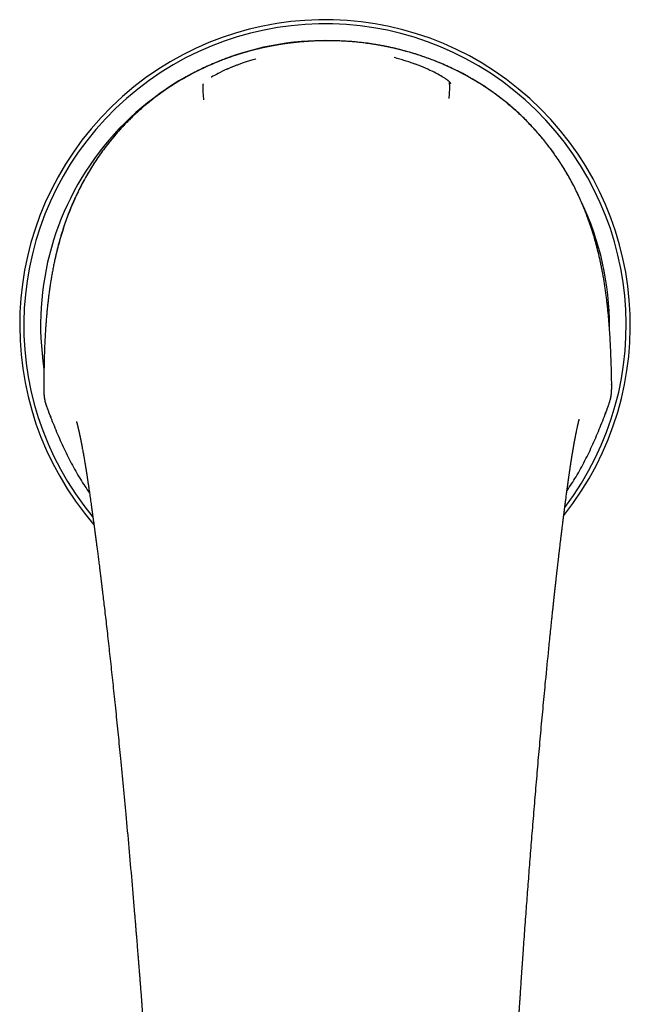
# Model space of a CAD drawing. Header units: millimetres. Extents: x 8 to 755, y 12 to 755.
# Tile 2 of 31: x 312 to 366, y 300 to 387. Entities that reach past the tile are written whole.
import ezdxf

# ---------------------------------------------------------------- set-up
doc = ezdxf.new("R2010")
doc.units = ezdxf.units.MM

msp = doc.modelspace()

# ---------------------------------------------------------------- linework, layer by layer
at = {"color": 7, "linetype": 'Continuous', "lineweight": 30}
for p, q in [((315.4, 365.655), (315.4, 365.655)), ((363.342, 365.893), (363.338, 365.893)), ((314.66, 360.451), (314.66, 360.445)), ((364.408, 354.814), (364.397, 355.27)), ((314.444, 354.571), (314.443, 354.479)), ((314.45, 355.021), (314.444, 354.565)), ((314.445, 354.571), (314.444, 354.565)), ((364.408, 354.814), (364.407, 354.82)), ((364.41, 354.728), (364.408, 354.82)), ((363.822, 352.1), (363.976, 352.506)), ((363.98, 352.505), (364.05, 352.694)), ((314.823, 352.449), (314.896, 352.26)), ((314.823, 352.449), (314.823, 352.449)), ((314.899, 352.262), (315.055, 351.862))]:
    msp.add_line(p, q, dxfattribs=at)
at = {"color": 7, "linetype": 'Continuous', "lineweight": 30, "flags": 128}
msp.add_lwpolyline([(340.338, 384.969), (339.813, 384.988), (339.285, 384.996)], dxfattribs=at)
at = {"color": 7, "linetype": 'Continuous', "lineweight": 30}
for radius, start, end in [(26.861, 321.45165, 220.80993), (26.5, 322.76593, 219.58979), (25.022, 90.0651, 188.84091), (25.022, 359.59316, 25.57371)]:
    msp.add_arc((339.186, 359.973), radius, start, end, dxfattribs=at)
for points, knots in [([(339.275, 384.987), (338.809, 384.978), (337.879, 384.96), (336.491, 384.84), (335.117, 384.651), (333.757, 384.387), (332.41, 384.05), (331.082, 383.639), (329.778, 383.156), (328.503, 382.602), (327.264, 381.977), (326.061, 381.28), (324.899, 380.511), (323.783, 379.672), (322.721, 378.769), (321.72, 377.806), (320.783, 376.786), (319.91, 375.711), (319.1, 374.582), (318.356, 373.404), (317.682, 372.183), (317.083, 370.929), (316.557, 369.647), (316.102, 368.339), (315.71, 367.008), (315.504, 366.106), (315.4, 365.655)], [0, 0, 0, 0, 0.041967, 0.083678, 0.125236, 0.166746, 0.208316, 0.250052, 0.291795, 0.333435, 0.375037, 0.416672, 0.45842, 0.500366, 0.542218, 0.583809, 0.625276, 0.666752, 0.708367, 0.750245, 0.792106, 0.833732, 0.875243, 0.916738, 0.958301, 1, 1, 1, 1]), ([(339.042, 384.98), (338.974, 384.979), (338.762, 384.977), (338.413, 384.966), (337.998, 384.948), (337.594, 384.923), (337.203, 384.894), (336.83, 384.86), (336.475, 384.823), (336.138, 384.783), (335.811, 384.74), (335.494, 384.694), (335.176, 384.644), (334.857, 384.59), (334.539, 384.532), (334.234, 384.472), (333.94, 384.411), (333.659, 384.349), (333.39, 384.287), (333.133, 384.224), (332.888, 384.162), (332.655, 384.1), (332.434, 384.04), (332.225, 383.98), (332.026, 383.922), (331.834, 383.864), (331.646, 383.806), (331.457, 383.746), (331.199, 383.661), (330.871, 383.55), (330.475, 383.408), (330.047, 383.246), (329.588, 383.063), (329.099, 382.855), (328.61, 382.635), (328.125, 382.404), (327.642, 382.16), (327.165, 381.906), (326.707, 381.648), (326.268, 381.388), (325.846, 381.126), (325.429, 380.855), (325.018, 380.575), (324.612, 380.285), (324.2, 379.978), (323.782, 379.651), (323.361, 379.306), (322.949, 378.951), (322.546, 378.588), (322.154, 378.215), (321.771, 377.835), (321.409, 377.458), (321.071, 377.088), (320.756, 376.729), (320.454, 376.371), (320.165, 376.013), (319.889, 375.657), (319.65, 375.336), (319.444, 375.05), (319.269, 374.8), (319.121, 374.583), (318.995, 374.394), (318.887, 374.229), (318.774, 374.053), (318.654, 373.863), (318.528, 373.658), (318.396, 373.44), (318.26, 373.208), (318.12, 372.963), (317.977, 372.705), (317.831, 372.433), (317.682, 372.148), (317.532, 371.85), (317.38, 371.538), (317.227, 371.212), (317.074, 370.872), (316.933, 370.544), (316.802, 370.23), (316.683, 369.932), (316.565, 369.625), (316.447, 369.309), (316.332, 368.983), (316.217, 368.648), (316.105, 368.304), (315.995, 367.95), (315.888, 367.586), (315.783, 367.215), (315.682, 366.837), (315.586, 366.451), (315.507, 366.121), (315.462, 365.919), (315.447, 365.849)], [0, 0, 0, 0, 0.006275, 0.019259, 0.031888, 0.044167, 0.0561, 0.06769, 0.078308, 0.088627, 0.098649, 0.108377, 0.117812, 0.127998, 0.137824, 0.14729, 0.156398, 0.165148, 0.173542, 0.18158, 0.189261, 0.196587, 0.203557, 0.210171, 0.216428, 0.22242, 0.228416, 0.234436, 0.240479, 0.253203, 0.265995, 0.278856, 0.294898, 0.31105, 0.327317, 0.343701, 0.360126, 0.376553, 0.392986, 0.408058, 0.423142, 0.438243, 0.453364, 0.468509, 0.483683, 0.500275, 0.516841, 0.533356, 0.549829, 0.566268, 0.58268, 0.599064, 0.613865, 0.62838, 0.642616, 0.656577, 0.670268, 0.683693, 0.6931, 0.702374, 0.711516, 0.717091, 0.723067, 0.729444, 0.736225, 0.743562, 0.751324, 0.7595, 0.768076, 0.777051, 0.786424, 0.796195, 0.806341, 0.816884, 0.827823, 0.83916, 0.850896, 0.860398, 0.870149, 0.880148, 0.890398, 0.900899, 0.911653, 0.922662, 0.933928, 0.945451, 0.957235, 0.969063, 0.981147, 0.993487, 1, 1, 1, 1]), ([(363.342, 365.893), (363.249, 366.28), (363.066, 367.053), (362.73, 368.195), (362.349, 369.321), (361.917, 370.429), (361.432, 371.516), (360.894, 372.581), (360.3, 373.62), (359.654, 374.627), (358.96, 375.599), (358.219, 376.531), (357.432, 377.422), (356.599, 378.271), (355.721, 379.078), (354.748, 379.88), (353.678, 380.666), (352.512, 381.42), (351.306, 382.103), (350.063, 382.714), (348.784, 383.254), (347.473, 383.723), (346.139, 384.121), (344.788, 384.445), (343.426, 384.694), (342.052, 384.868), (340.667, 384.974), (339.74, 384.983), (339.275, 384.987)], [0, 0, 0, 0, 0.035767, 0.071455, 0.107093, 0.14272, 0.178385, 0.214144, 0.250065, 0.286011, 0.321794, 0.357472, 0.393104, 0.428753, 0.464481, 0.500354, 0.542201, 0.583813, 0.625309, 0.6668, 0.708393, 0.750187, 0.792018, 0.833612, 0.875088, 0.916567, 0.958166, 1, 1, 1, 1]), ([(363.338, 365.893), (363.314, 365.999), (363.266, 366.207), (363.192, 366.513), (363.117, 366.806), (363.043, 367.086), (362.969, 367.353), (362.897, 367.605), (362.827, 367.844), (362.758, 368.071), (362.689, 368.287), (362.623, 368.493), (362.558, 368.688), (362.496, 368.871), (362.436, 369.042), (362.38, 369.201), (362.326, 369.349), (362.24, 369.582), (362.117, 369.905), (361.949, 370.322), (361.772, 370.741), (361.572, 371.19), (361.349, 371.665), (361.1, 372.163), (360.84, 372.656), (360.568, 373.144), (360.284, 373.625), (359.992, 374.093), (359.695, 374.546), (359.393, 374.985), (359.082, 375.416), (358.761, 375.84), (358.431, 376.256), (358.091, 376.664), (357.743, 377.064), (357.379, 377.462), (357, 377.857), (356.605, 378.249), (356.2, 378.632), (355.786, 379.005), (355.362, 379.368), (354.935, 379.715), (354.506, 380.048), (354.077, 380.365), (353.641, 380.672), (353.2, 380.969), (352.752, 381.255), (352.298, 381.53), (351.838, 381.795), (351.365, 382.054), (350.879, 382.306), (350.379, 382.55), (349.874, 382.782), (349.363, 383.004), (348.847, 383.213), (348.314, 383.416), (347.763, 383.611), (347.194, 383.798), (346.622, 383.971), (346.118, 384.111), (345.687, 384.222), (345.333, 384.307), (344.987, 384.386), (344.651, 384.457), (344.388, 384.51), (344.194, 384.546), (344.068, 384.57), (343.941, 384.592), (343.809, 384.615), (343.667, 384.639), (343.511, 384.664), (343.348, 384.69), (343.177, 384.715), (343, 384.74), (342.811, 384.765), (342.612, 384.791), (342.4, 384.816), (342.178, 384.84), (341.944, 384.864), (341.699, 384.886), (341.442, 384.907), (341.174, 384.926), (340.894, 384.943), (340.608, 384.957), (340.317, 384.969), (340.021, 384.977), (339.715, 384.982), (339.465, 384.984), (339.317, 384.983), (339.275, 384.982)], [0, 0, 0, 0, 0.009811, 0.01925, 0.028318, 0.037016, 0.045345, 0.053167, 0.060634, 0.067748, 0.074509, 0.081044, 0.087212, 0.093015, 0.098451, 0.103522, 0.108227, 0.112573, 0.125866, 0.139341, 0.152999, 0.166845, 0.183521, 0.200225, 0.216946, 0.233692, 0.250476, 0.267272, 0.283271, 0.29924, 0.315189, 0.331125, 0.347055, 0.362983, 0.378907, 0.394827, 0.411507, 0.428195, 0.444894, 0.461609, 0.478347, 0.495115, 0.511157, 0.527169, 0.543147, 0.559099, 0.575033, 0.590958, 0.606879, 0.622801, 0.639475, 0.65615, 0.672832, 0.689526, 0.706234, 0.722963, 0.740878, 0.75884, 0.776782, 0.794678, 0.80589, 0.816842, 0.827467, 0.837771, 0.847754, 0.851658, 0.855511, 0.859313, 0.863244, 0.867568, 0.872289, 0.877406, 0.882446, 0.88782, 0.893527, 0.89957, 0.905948, 0.912662, 0.919712, 0.927101, 0.934829, 0.942897, 0.951308, 0.960063, 0.968635, 0.977517, 0.986712, 0.996221, 1, 1, 1, 1]), ([(333.112, 383.389), (333.098, 383.385), (333.011, 383.36), (332.854, 383.313), (332.645, 383.249), (332.447, 383.186), (332.258, 383.124), (332.08, 383.063), (331.913, 383.005), (331.757, 382.949), (331.611, 382.896), (331.477, 382.846), (331.353, 382.799), (331.24, 382.756), (331.136, 382.715), (331.038, 382.676), (330.943, 382.638), (330.836, 382.593), (330.728, 382.548), (330.652, 382.515), (330.62, 382.501)], [0, 0, 0, 0, 0.015902, 0.098955, 0.178845, 0.255377, 0.328398, 0.397794, 0.463482, 0.525408, 0.583539, 0.637859, 0.688366, 0.735066, 0.777973, 0.818845, 0.859156, 0.898913, 0.957272, 1, 1, 1, 1]), ([(347.099, 382.929), (347.094, 382.931), (347.015, 382.961), (346.868, 383.013), (346.657, 383.086), (346.448, 383.156), (346.229, 383.226), (346.002, 383.296), (345.766, 383.365), (345.521, 383.434), (345.353, 383.478), (345.269, 383.501)], [0, 0, 0, 0, 0.008846, 0.135129, 0.247166, 0.362821, 0.482218, 0.605492, 0.732783, 0.864237, 1, 1, 1, 1]), ([(349.818, 381.614), (349.812, 381.618), (349.717, 381.688), (349.407, 381.879), (348.814, 382.202), (348.037, 382.559), (347.445, 382.811), (347.112, 382.924), (347.089, 382.932)], [0, 0, 0, 0, 0.015781, 0.256108, 0.496749, 0.738766, 0.982723, 1, 1, 1, 1]), ([(330.635, 382.506), (330.608, 382.494), (330.292, 382.366), (329.789, 382.114), (329.324, 381.867), (329.177, 381.773), (329.167, 381.766)], [0, 0, 0, 0, 0.043265, 0.503852, 0.965049, 1, 1, 1, 1]), ([(328.457, 381.188), (328.455, 381.176), (328.45, 381.15), (328.439, 381.052), (328.431, 380.915), (328.429, 380.739), (328.44, 380.532), (328.457, 380.301), (328.477, 380.056), (328.486, 379.882), (328.491, 379.796)], [0, 0, 0, 0, 0.1255191, 0.251921, 0.378719, 0.5052532, 0.6308461, 0.7553862, 0.8786756, 1, 1, 1, 1]), ([(350.256, 381.189), (350.255, 381.193), (350.251, 381.204), (350.243, 381.221), (350.233, 381.238), (350.225, 381.252), (350.217, 381.266), (350.207, 381.281), (350.194, 381.299), (350.177, 381.32), (350.158, 381.342), (350.137, 381.365), (350.116, 381.385), (350.093, 381.407), (350.066, 381.431), (350.033, 381.459), (349.996, 381.489), (349.955, 381.521), (349.918, 381.548), (349.886, 381.571), (349.869, 381.583), (349.859, 381.59), (349.857, 381.592)], [0, 0, 0, 0, 0.017412, 0.054174, 0.085376, 0.111026, 0.132887, 0.171259, 0.2154, 0.265303, 0.332684, 0.39479, 0.451783, 0.506706, 0.583777, 0.660586, 0.740951, 0.824777, 0.908311, 0.950298, 0.991927, 1, 1, 1, 1]), ([(350.11, 379.903), (350.117, 379.989), (350.131, 380.162), (350.146, 380.408), (350.156, 380.639), (350.162, 380.847), (350.16, 381.022), (350.15, 381.159), (350.138, 381.258), (350.133, 381.284), (350.13, 381.296)], [0, 0, 0, 0, 0.121268, 0.244496, 0.368778, 0.493884, 0.620169, 0.747211, 0.874068, 1, 1, 1, 1]), ([(315.4, 365.655), (315.37, 365.513), (315.31, 365.231), (315.228, 364.807), (315.151, 364.385), (315.08, 363.963), (315.014, 363.543), (314.953, 363.125), (314.898, 362.719), (314.849, 362.327), (314.805, 361.947), (314.764, 361.569), (314.726, 361.192), (314.691, 360.817), (314.671, 360.569), (314.66, 360.445)], [0, 0, 0, 0, 0.080816, 0.161266, 0.241416, 0.321331, 0.401074, 0.480709, 0.5603, 0.633272, 0.706307, 0.779451, 0.852751, 0.926252, 1, 1, 1, 1]), ([(364.133, 360.691), (364.12, 360.827), (364.095, 361.097), (364.052, 361.506), (364.007, 361.917), (363.957, 362.33), (363.903, 362.744), (363.845, 363.16), (363.784, 363.565), (363.72, 363.96), (363.654, 364.345), (363.583, 364.731), (363.508, 365.118), (363.428, 365.506), (363.37, 365.764), (363.342, 365.893)], [0, 0, 0, 0, 0.080439, 0.160589, 0.240509, 0.320259, 0.3999, 0.479491, 0.559096, 0.632134, 0.705284, 0.778596, 0.852119, 0.925904, 1, 1, 1, 1]), ([(314.66, 360.445), (314.656, 360.394), (314.647, 360.288), (314.635, 360.125), (314.622, 359.953), (314.609, 359.77), (314.596, 359.578), (314.583, 359.364), (314.569, 359.125), (314.554, 358.861), (314.54, 358.583), (314.528, 358.308), (314.517, 358.035), (314.506, 357.768), (314.497, 357.49), (314.488, 357.203), (314.48, 356.906), (314.472, 356.579), (314.464, 356.223), (314.457, 355.834), (314.451, 355.432), (314.447, 355.16), (314.446, 355.021)], [0, 0, 0, 0, 0.02831, 0.058402, 0.090279, 0.123942, 0.159394, 0.196637, 0.242835, 0.291528, 0.34272, 0.396417, 0.443945, 0.49328, 0.544426, 0.597384, 0.652156, 0.708743, 0.777769, 0.849319, 0.923396, 1, 1, 1, 1]), ([(364.402, 355.27), (364.396, 355.528), (364.384, 356.044), (364.361, 356.818), (364.333, 357.592), (364.298, 358.367), (364.254, 359.142), (364.201, 359.917), (364.156, 360.433), (364.133, 360.691)], [0, 0, 0, 0, 0.142597, 0.285272, 0.428023, 0.570856, 0.713782, 0.856821, 1, 1, 1, 1]), ([(314.444, 354.473), (314.443, 354.392), (314.442, 354.227), (314.45, 353.976), (314.47, 353.718), (314.507, 353.457), (314.568, 353.196), (314.644, 352.94), (314.731, 352.692), (314.793, 352.529), (314.823, 352.449)], [0, 0, 0, 0, 0.12141, 0.246089, 0.372524, 0.499682, 0.627151, 0.754168, 0.87914, 1, 1, 1, 1]), ([(314.447, 354.495), (314.446, 354.44), (314.445, 354.331), (314.447, 354.164), (314.453, 353.992), (314.465, 353.818), (314.484, 353.641), (314.512, 353.463), (314.55, 353.286), (314.597, 353.11), (314.651, 352.936), (314.709, 352.766), (314.768, 352.605), (314.808, 352.5), (314.827, 352.451)], [0, 0, 0, 0, 0.080304, 0.162606, 0.246406, 0.331231, 0.416656, 0.502337, 0.588171, 0.673959, 0.759201, 0.843315, 0.925667, 1, 1, 1, 1]), ([(364.046, 352.696), (364.057, 352.725), (364.08, 352.787), (364.116, 352.885), (364.154, 352.993), (364.194, 353.11), (364.234, 353.238), (364.274, 353.375), (364.311, 353.521), (364.345, 353.677), (364.371, 353.841), (364.39, 354.012), (364.402, 354.19), (364.408, 354.372), (364.409, 354.557), (364.407, 354.681), (364.406, 354.743)], [0, 0, 0, 0, 0.0441317, 0.0928262, 0.1461416, 0.2040804, 0.2665805, 0.33351, 0.404668, 0.4797962, 0.5586956, 0.6413403, 0.7274112, 0.8163912, 0.9075621, 1, 1, 1, 1]), ([(364.05, 352.694), (364.079, 352.774), (364.139, 352.937), (364.223, 353.187), (364.298, 353.444), (364.355, 353.705), (364.39, 353.966), (364.408, 354.224), (364.413, 354.476), (364.41, 354.641), (364.409, 354.722)], [0, 0, 0, 0, 0.120784, 0.245745, 0.372784, 0.500276, 0.627442, 0.75389, 0.878584, 1, 1, 1, 1]), ([(360.474, 345.398), (360.745, 345.807), (361.315, 346.665), (362.067, 348.044), (362.768, 349.503), (363.402, 350.993), (363.787, 352.001), (363.979, 352.505)], [0, 0, 0, 0, 0.185205, 0.388882, 0.59258, 0.796268, 1, 1, 1, 1]), ([(314.896, 352.26), (315.093, 351.758), (315.488, 350.754), (316.137, 349.271), (316.852, 347.819), (317.618, 346.448), (318.196, 345.595), (318.471, 345.189)], [0, 0, 0, 0, 0.203733, 0.407424, 0.611123, 0.814802, 1, 1, 1, 1]), ([(339.852, 269.121), (339.995, 269.121), (340.328, 269.123), (340.849, 269.128), (341.411, 269.137), (341.924, 269.153), (342.389, 269.173), (342.807, 269.197), (343.219, 269.226), (343.623, 269.261), (344.035, 269.304), (344.454, 269.356), (344.879, 269.416), (345.294, 269.484), (345.7, 269.559), (346.096, 269.64), (346.482, 269.728), (346.858, 269.822), (347.226, 269.923), (347.586, 270.03), (347.937, 270.143), (348.278, 270.261), (348.607, 270.384), (348.924, 270.51), (349.228, 270.64), (349.52, 270.772), (349.801, 270.908), (350.072, 271.046), (350.334, 271.188), (350.587, 271.333), (350.829, 271.479), (351.061, 271.626), (351.28, 271.773), (351.488, 271.919), (351.684, 272.065), (351.87, 272.209), (352.055, 272.358), (352.236, 272.513), (352.413, 272.672), (352.578, 272.828), (352.732, 272.98), (352.873, 273.127), (353.003, 273.269), (353.123, 273.404), (353.232, 273.534), (353.333, 273.659), (353.426, 273.778), (353.51, 273.89), (353.587, 273.995), (353.655, 274.093), (353.716, 274.183), (353.774, 274.271), (353.838, 274.371), (353.911, 274.488), (353.992, 274.625), (354.075, 274.774), (354.161, 274.935), (354.248, 275.108), (354.335, 275.294), (354.415, 275.477), (354.487, 275.654), (354.552, 275.824), (354.616, 276.002), (354.671, 276.169), (354.717, 276.319), (354.754, 276.447), (354.786, 276.565), (354.814, 276.674), (354.839, 276.774), (354.86, 276.864), (354.877, 276.942), (354.89, 276.998), (354.897, 277.035), (354.901, 277.052), (354.904, 277.065), (354.906, 277.075), (354.908, 277.088), (354.913, 277.109), (354.92, 277.143), (354.929, 277.191), (354.94, 277.249), (354.953, 277.317), (354.968, 277.404), (354.986, 277.509), (355.006, 277.632), (355.025, 277.761), (355.043, 277.896), (355.06, 278.036), (355.077, 278.181), (355.096, 278.361), (355.115, 278.578), (355.135, 278.835), (355.153, 279.105), (355.168, 279.386), (355.182, 279.68), (355.195, 279.986), (355.209, 280.304), (355.223, 280.635), (355.238, 280.977), (355.255, 281.332), (355.272, 281.699), (355.289, 282.078), (355.308, 282.47), (355.327, 282.874), (355.347, 283.291), (355.367, 283.704), (355.387, 284.114), (355.407, 284.519), (355.427, 284.927), (355.448, 285.335), (355.468, 285.74), (355.489, 286.14), (355.515, 286.639), (355.545, 287.232), (355.582, 287.918), (355.618, 288.592), (355.654, 289.253), (355.689, 289.899), (355.725, 290.53), (355.759, 291.144), (355.794, 291.747), (355.828, 292.339), (355.862, 292.919), (355.895, 293.487), (355.928, 294.044), (355.957, 294.523), (355.981, 294.928), (356.002, 295.26), (356.022, 295.587), (356.041, 295.909), (356.062, 296.238), (356.082, 296.572), (356.103, 296.909), (356.124, 297.232), (356.143, 297.541), (356.162, 297.836), (356.18, 298.118), (356.196, 298.366), (356.21, 298.584), (356.222, 298.772), (356.234, 298.952), (356.244, 299.112), (356.253, 299.251), (356.261, 299.368), (356.267, 299.473), (356.273, 299.562), (356.278, 299.637), (356.282, 299.7), (356.286, 299.761), (356.29, 299.823), (356.295, 299.892), (356.301, 299.982), (356.308, 300.096), (356.317, 300.237), (356.327, 300.385), (356.337, 300.54), (356.348, 300.701), (356.36, 300.872), (356.372, 301.055), (356.385, 301.248), (356.399, 301.459), (356.414, 301.688), (356.431, 301.936), (356.449, 302.198), (356.467, 302.472), (356.487, 302.755), (356.506, 303.045), (356.538, 303.508), (356.583, 304.147), (356.643, 305.016), (356.71, 305.949), (356.781, 306.945), (356.853, 307.928), (356.924, 308.895), (356.995, 309.846), (357.068, 310.808), (357.142, 311.781), (357.219, 312.765), (357.297, 313.76), (357.377, 314.765), (357.489, 316.152), (357.634, 317.917), (357.815, 320.059), (358.001, 322.204), (358.192, 324.354), (358.39, 326.507), (358.617, 328.894), (358.796, 330.713), (358.922, 331.962), (358.968, 332.411), (359.014, 332.857), (359.059, 333.296), (359.104, 333.73), (359.149, 334.156), (359.193, 334.576), (359.236, 334.983), (359.279, 335.38), (359.32, 335.763), (359.36, 336.132), (359.399, 336.487), (359.436, 336.832), (359.474, 337.167), (359.51, 337.494), (359.545, 337.811), (359.58, 338.116), (359.613, 338.41), (359.645, 338.692), (359.676, 338.963), (359.703, 339.194), (359.726, 339.387), (359.744, 339.545), (359.762, 339.698), (359.779, 339.847), (359.797, 339.996), (359.816, 340.16), (359.838, 340.344), (359.863, 340.549), (359.889, 340.768), (359.91, 340.943), (359.925, 341.072), (359.935, 341.15), (359.944, 341.229), (359.954, 341.309), (359.963, 341.384), (359.971, 341.451), (359.978, 341.508), (359.984, 341.555), (359.989, 341.592), (359.992, 341.616), (359.994, 341.634), (359.996, 341.653), (359.999, 341.679), (360.004, 341.718), (360.011, 341.77), (360.018, 341.834), (360.026, 341.901), (360.035, 341.969), (360.043, 342.038), (360.052, 342.109), (360.067, 342.224), (360.087, 342.388), (360.11, 342.577), (360.132, 342.749), (360.151, 342.904), (360.172, 343.064), (360.193, 343.231), (360.214, 343.403), (360.237, 343.578), (360.256, 343.728), (360.271, 343.847), (360.282, 343.933), (360.291, 344.003), (360.298, 344.058), (360.303, 344.098), (360.308, 344.132), (360.311, 344.16), (360.314, 344.181), (360.317, 344.2), (360.319, 344.221), (360.323, 344.249), (360.328, 344.285), (360.334, 344.333), (360.342, 344.394), (360.352, 344.471), (360.363, 344.56), (360.376, 344.657), (360.389, 344.756), (360.408, 344.897), (360.431, 345.072), (360.455, 345.254), (360.474, 345.399), (360.489, 345.51), (360.503, 345.615), (360.516, 345.711), (360.528, 345.797), (360.537, 345.865), (360.544, 345.919), (360.55, 345.961), (360.556, 346.004), (360.562, 346.05), (360.57, 346.105), (360.578, 346.168), (360.588, 346.24), (360.599, 346.318), (360.611, 346.4), (360.622, 346.481), (360.634, 346.566), (360.646, 346.653), (360.659, 346.742), (360.671, 346.831), (360.684, 346.918), (360.695, 346.998), (360.706, 347.068), (360.714, 347.126), (360.721, 347.171), (360.726, 347.207), (360.731, 347.242), (360.738, 347.285), (360.745, 347.337), (360.754, 347.395), (360.762, 347.452), (360.77, 347.505), (360.778, 347.556), (360.786, 347.608), (360.794, 347.66), (360.801, 347.71), (360.809, 347.759), (360.815, 347.801), (360.821, 347.838), (360.826, 347.87), (360.831, 347.905), (360.838, 347.948), (360.846, 347.999), (360.854, 348.055), (360.864, 348.114), (360.873, 348.174), (360.883, 348.234), (360.893, 348.296), (360.902, 348.356), (360.911, 348.411), (360.919, 348.46), (360.925, 348.5), (360.931, 348.536), (360.938, 348.574), (360.946, 348.626), (360.957, 348.692), (360.97, 348.77), (360.983, 348.849), (360.996, 348.926), (361.009, 349.004), (361.023, 349.081), (361.036, 349.161), (361.05, 349.241), (361.062, 349.312), (361.073, 349.373), (361.083, 349.426), (361.092, 349.48), (361.102, 349.533), (361.11, 349.578), (361.116, 349.612), (361.121, 349.638), (361.125, 349.663), (361.131, 349.692), (361.137, 349.728), (361.145, 349.77), (361.153, 349.817), (361.163, 349.869), (361.172, 349.919), (361.181, 349.962), (361.187, 349.995), (361.191, 350.019), (361.195, 350.039), (361.2, 350.065), (361.207, 350.104), (361.219, 350.165), (361.234, 350.243), (361.251, 350.327), (361.267, 350.41), (361.283, 350.488), (361.298, 350.566), (361.314, 350.644), (361.33, 350.72), (361.346, 350.797), (361.362, 350.873), (361.379, 350.952), (361.396, 351.03), (361.412, 351.1), (361.425, 351.156), (361.436, 351.205), (361.446, 351.249), (361.457, 351.294), (361.467, 351.337), (361.477, 351.38), (361.487, 351.419), (361.495, 351.455), (361.502, 351.483), (361.508, 351.503), (361.512, 351.52), (361.516, 351.537), (361.521, 351.554), (361.527, 351.576), (361.533, 351.599), (361.54, 351.624), (361.546, 351.645), (361.551, 351.666), (361.556, 351.682), (361.56, 351.693), (361.561, 351.699), (361.562, 351.702), (361.562, 351.702), (361.562, 351.701)], [0, 0, 0, 0, 0.004442, 0.010391, 0.016229, 0.021956, 0.026377, 0.03073, 0.035013, 0.039228, 0.043373, 0.047919, 0.052378, 0.05675, 0.061035, 0.065233, 0.069344, 0.073369, 0.077308, 0.081231, 0.085067, 0.088813, 0.09247, 0.096037, 0.099452, 0.10278, 0.10602, 0.109173, 0.112294, 0.115326, 0.118268, 0.121121, 0.123885, 0.126514, 0.129056, 0.131512, 0.133882, 0.136478, 0.138961, 0.141331, 0.143589, 0.145734, 0.147731, 0.149618, 0.151396, 0.153064, 0.154653, 0.156127, 0.157486, 0.158731, 0.159862, 0.160921, 0.162047, 0.163589, 0.165255, 0.167044, 0.168956, 0.170993, 0.173152, 0.175436, 0.177278, 0.179194, 0.181182, 0.18323, 0.184754, 0.186158, 0.187442, 0.188606, 0.18972, 0.190697, 0.191537, 0.192239, 0.192529, 0.192716, 0.192816, 0.192925, 0.193057, 0.193213, 0.193624, 0.194142, 0.194768, 0.1955, 0.19634, 0.197565, 0.198897, 0.200282, 0.201722, 0.203215, 0.204761, 0.206359, 0.208962, 0.211694, 0.214554, 0.217543, 0.220662, 0.223909, 0.227285, 0.230791, 0.234425, 0.23819, 0.242084, 0.24611, 0.250268, 0.254558, 0.25898, 0.263534, 0.267735, 0.272043, 0.276414, 0.280748, 0.285042, 0.289296, 0.293511, 0.300921, 0.308203, 0.315358, 0.322386, 0.329286, 0.335939, 0.342469, 0.348876, 0.355159, 0.361319, 0.367357, 0.373271, 0.379062, 0.382639, 0.386167, 0.389647, 0.393077, 0.396416, 0.400143, 0.403722, 0.407154, 0.410439, 0.413576, 0.416566, 0.419409, 0.421498, 0.423499, 0.425413, 0.42724, 0.428601, 0.429843, 0.43096, 0.431951, 0.432693, 0.433346, 0.433957, 0.434624, 0.43535, 0.436135, 0.437488, 0.438986, 0.44063, 0.44222, 0.443927, 0.44575, 0.447688, 0.449743, 0.451914, 0.454414, 0.457052, 0.459829, 0.462743, 0.465789, 0.468874, 0.471972, 0.480557, 0.489238, 0.499698, 0.510295, 0.521029, 0.531028, 0.541143, 0.551373, 0.56172, 0.572182, 0.582759, 0.593453, 0.60426, 0.627003, 0.649791, 0.672624, 0.6955, 0.718422, 0.741388, 0.771771, 0.776552, 0.781335, 0.786114, 0.790804, 0.795378, 0.799973, 0.804445, 0.808794, 0.813021, 0.817126, 0.821038, 0.824831, 0.828506, 0.832064, 0.835571, 0.838956, 0.842217, 0.845356, 0.848371, 0.851263, 0.854032, 0.855774, 0.857464, 0.859101, 0.860686, 0.862242, 0.863883, 0.865945, 0.868146, 0.870485, 0.872963, 0.873785, 0.874622, 0.875472, 0.876337, 0.877171, 0.877893, 0.878503, 0.879012, 0.879402, 0.879673, 0.879794, 0.879988, 0.880269, 0.880638, 0.881249, 0.881953, 0.882671, 0.883402, 0.884147, 0.884906, 0.885677, 0.887869, 0.890161, 0.891762, 0.893424, 0.895148, 0.896933, 0.898779, 0.900688, 0.902594, 0.903598, 0.904527, 0.905381, 0.905849, 0.906291, 0.906673, 0.906962, 0.907188, 0.907342, 0.907568, 0.907872, 0.908255, 0.908716, 0.909417, 0.910245, 0.911201, 0.912277, 0.913363, 0.914422, 0.916806, 0.919037, 0.920291, 0.921491, 0.922635, 0.923681, 0.924603, 0.925401, 0.925895, 0.92635, 0.926784, 0.927261, 0.927853, 0.92856, 0.929332, 0.930201, 0.931093, 0.931981, 0.932864, 0.933844, 0.934819, 0.935789, 0.936753, 0.937652, 0.938421, 0.939061, 0.939571, 0.939881, 0.940257, 0.940732, 0.941303, 0.941958, 0.942638, 0.943185, 0.943744, 0.944314, 0.944896, 0.94548, 0.945995, 0.946507, 0.946904, 0.947212, 0.947592, 0.948071, 0.948638, 0.949289, 0.949953, 0.950615, 0.951308, 0.951999, 0.952689, 0.953339, 0.953891, 0.954338, 0.954702, 0.955118, 0.955627, 0.956479, 0.957373, 0.958298, 0.959207, 0.960042, 0.960992, 0.961897, 0.962813, 0.963803, 0.964375, 0.964991, 0.965651, 0.96632, 0.966862, 0.967264, 0.967522, 0.967801, 0.968158, 0.968592, 0.9691, 0.969669, 0.970299, 0.97099, 0.97149, 0.971894, 0.972187, 0.972395, 0.972622, 0.973166, 0.973837, 0.974899, 0.976089, 0.97704, 0.978036, 0.979098, 0.980087, 0.981122, 0.98213, 0.98317, 0.984247, 0.985449, 0.986455, 0.987317, 0.987956, 0.988666, 0.989405, 0.990105, 0.99079, 0.991589, 0.99223, 0.992765, 0.993203, 0.993485, 0.993855, 0.994265, 0.994644, 0.995347, 0.995986, 0.996646, 0.997377, 0.99815, 0.998784, 0.999365, 0.999899, 1, 1, 1, 1]), ([(317.321, 351.481), (317.321, 351.481), (317.321, 351.481), (317.322, 351.478), (317.324, 351.47), (317.327, 351.46), (317.331, 351.448), (317.335, 351.435), (317.339, 351.421), (317.344, 351.403), (317.35, 351.382), (317.356, 351.36), (317.362, 351.339), (317.369, 351.314), (317.377, 351.282), (317.387, 351.246), (317.397, 351.208), (317.406, 351.171), (317.415, 351.138), (317.422, 351.107), (317.429, 351.08), (317.436, 351.053), (317.443, 351.024), (317.451, 350.99), (317.461, 350.948), (317.472, 350.899), (317.484, 350.848), (317.495, 350.802), (317.505, 350.757), (317.517, 350.708), (317.528, 350.657), (317.539, 350.608), (317.548, 350.568), (317.556, 350.533), (317.562, 350.504), (317.568, 350.478), (317.574, 350.45), (317.581, 350.416), (317.59, 350.375), (317.6, 350.327), (317.612, 350.271), (317.623, 350.218), (317.632, 350.175), (317.638, 350.144), (317.644, 350.119), (317.649, 350.094), (317.654, 350.067), (317.662, 350.031), (317.671, 349.987), (317.681, 349.935), (317.692, 349.883), (317.702, 349.835), (317.71, 349.792), (317.718, 349.753), (317.726, 349.713), (317.735, 349.667), (317.745, 349.616), (317.755, 349.563), (317.766, 349.51), (317.775, 349.46), (317.784, 349.416), (317.791, 349.379), (317.797, 349.344), (317.805, 349.307), (317.813, 349.264), (317.822, 349.215), (317.841, 349.111), (317.865, 348.98), (317.897, 348.806), (317.927, 348.638), (317.957, 348.469), (317.989, 348.287), (318.02, 348.105), (318.046, 347.949), (318.062, 347.855), (318.069, 347.815), (318.075, 347.779), (318.08, 347.749), (318.084, 347.724), (318.088, 347.703), (318.091, 347.683), (318.095, 347.66), (318.1, 347.63), (318.106, 347.591), (318.113, 347.547), (318.121, 347.5), (318.128, 347.454), (318.135, 347.41), (318.144, 347.359), (318.154, 347.297), (318.165, 347.223), (318.178, 347.144), (318.189, 347.075), (318.197, 347.02), (318.203, 346.985), (318.207, 346.958), (318.21, 346.94), (318.212, 346.927), (318.215, 346.911), (318.219, 346.885), (318.225, 346.845), (318.233, 346.794), (318.242, 346.732), (318.254, 346.66), (318.267, 346.571), (318.283, 346.464), (318.302, 346.339), (318.323, 346.199), (318.34, 346.087), (318.352, 346.006), (318.359, 345.962), (318.365, 345.917), (318.372, 345.873), (318.377, 345.836), (318.382, 345.807), (318.385, 345.787), (318.387, 345.773), (318.388, 345.761), (318.39, 345.749), (318.393, 345.727), (318.398, 345.695), (318.405, 345.65), (318.412, 345.596), (318.429, 345.483), (318.454, 345.311), (318.489, 345.067), (318.526, 344.805), (318.566, 344.528), (318.595, 344.321), (318.614, 344.185), (318.622, 344.125), (318.63, 344.07), (318.636, 344.025), (318.641, 343.988), (318.645, 343.959), (318.649, 343.934), (318.652, 343.909), (318.657, 343.875), (318.664, 343.828), (318.672, 343.768), (318.681, 343.699), (318.692, 343.626), (318.702, 343.551), (318.716, 343.452), (318.733, 343.328), (318.753, 343.183), (318.772, 343.04), (318.792, 342.894), (318.813, 342.743), (318.834, 342.585), (318.857, 342.42), (318.877, 342.272), (318.894, 342.141), (318.909, 342.032), (318.923, 341.926), (318.936, 341.827), (318.948, 341.738), (318.959, 341.658), (318.968, 341.589), (318.976, 341.531), (318.982, 341.482), (318.987, 341.444), (318.992, 341.41), (318.996, 341.374), (319.002, 341.332), (319.008, 341.284), (319.016, 341.23), (319.024, 341.169), (319.033, 341.097), (319.044, 341.014), (319.056, 340.921), (319.069, 340.824), (319.086, 340.696), (319.107, 340.534), (319.132, 340.336), (319.159, 340.127), (319.188, 339.906), (319.218, 339.673), (319.249, 339.427), (319.282, 339.17), (319.316, 338.902), (319.351, 338.622), (319.387, 338.332), (319.424, 338.031), (319.462, 337.719), (319.502, 337.397), (319.542, 337.069), (319.582, 336.737), (319.635, 336.295), (319.701, 335.741), (319.785, 335.03), (319.873, 334.268), (319.967, 333.455), (320.063, 332.611), (320.161, 331.737), (320.261, 330.832), (320.361, 329.916), (320.461, 328.989), (320.563, 328.031), (320.667, 327.042), (320.773, 326.022), (320.879, 324.99), (320.984, 323.95), (321.088, 322.908), (321.237, 321.393), (321.428, 319.405), (321.674, 316.788), (321.926, 314.014), (322.184, 311.081), (322.362, 308.99), (322.467, 307.74), (322.5, 307.336), (322.533, 306.937), (322.566, 306.547), (322.6, 306.127), (322.636, 305.679), (322.675, 305.205), (322.711, 304.762), (322.744, 304.348), (322.775, 303.961), (322.805, 303.586), (322.833, 303.223), (322.861, 302.871), (322.888, 302.528), (322.914, 302.193), (322.94, 301.868), (322.964, 301.554), (322.987, 301.253), (323.009, 300.964), (323.031, 300.686), (323.048, 300.453), (323.063, 300.262), (323.075, 300.111), (323.085, 299.968), (323.095, 299.836), (323.104, 299.715), (323.113, 299.606), (323.12, 299.509), (323.127, 299.421), (323.132, 299.344), (323.138, 299.269), (323.144, 299.19), (323.151, 299.099), (323.159, 298.997), (323.167, 298.883), (323.176, 298.761), (323.186, 298.63), (323.196, 298.492), (323.207, 298.344), (323.219, 298.185), (323.235, 297.97), (323.255, 297.7), (323.279, 297.375), (323.303, 297.044), (323.327, 296.707), (323.356, 296.314), (323.388, 295.862), (323.425, 295.351), (323.462, 294.827), (323.5, 294.29), (323.538, 293.74), (323.577, 293.178), (323.617, 292.603), (323.655, 292.036), (323.693, 291.478), (323.73, 290.929), (323.767, 290.374), (323.803, 289.816), (323.84, 289.257), (323.876, 288.698), (323.972, 287.202), (324.122, 284.77), (324.258, 282.434), (324.331, 281.132), (324.346, 280.862), (324.361, 280.592), (324.376, 280.323), (324.39, 280.053), (324.404, 279.785), (324.418, 279.53), (324.431, 279.292), (324.445, 279.072), (324.459, 278.863), (324.475, 278.665), (324.491, 278.477), (324.508, 278.292), (324.528, 278.112), (324.549, 277.938), (324.57, 277.777), (324.591, 277.631), (324.612, 277.498), (324.63, 277.388), (324.646, 277.298), (324.659, 277.226), (324.671, 277.162), (324.682, 277.106), (324.692, 277.057), (324.7, 277.017), (324.707, 276.984), (324.713, 276.958), (324.718, 276.934), (324.725, 276.902), (324.735, 276.856), (324.748, 276.797), (324.764, 276.727), (324.783, 276.65), (324.804, 276.568), (324.826, 276.485), (324.853, 276.386), (324.886, 276.27), (324.925, 276.142), (324.96, 276.032), (324.992, 275.938), (325.019, 275.859), (325.046, 275.786), (325.071, 275.716), (325.098, 275.645), (325.128, 275.568), (325.164, 275.48), (325.205, 275.381), (325.254, 275.271), (325.308, 275.151), (325.369, 275.022), (325.438, 274.885), (325.514, 274.74), (325.597, 274.589), (325.69, 274.43), (325.793, 274.263), (325.907, 274.089), (326.034, 273.907), (326.172, 273.72), (326.322, 273.529), (326.486, 273.333), (326.663, 273.134), (326.846, 272.94), (327.036, 272.752), (327.23, 272.571), (327.436, 272.389), (327.654, 272.208), (327.882, 272.028), (328.122, 271.851), (328.372, 271.677), (328.633, 271.506), (328.909, 271.336), (329.198, 271.168), (329.501, 271.003), (329.816, 270.843), (330.144, 270.687), (330.482, 270.538), (330.83, 270.395), (331.188, 270.258), (331.557, 270.128), (331.931, 270.007), (332.309, 269.895), (332.69, 269.791), (333.081, 269.693), (333.482, 269.603), (333.892, 269.521), (334.304, 269.447), (334.716, 269.382), (335.128, 269.325), (335.547, 269.275), (335.975, 269.233), (336.427, 269.196), (336.904, 269.166), (337.407, 269.144), (337.919, 269.129), (338.439, 269.12), (338.968, 269.118), (339.44, 269.118), (339.736, 269.12), (339.852, 269.121)], [0, 0, 0, 0, 0.000151, 0.000785, 0.001395, 0.001992, 0.002473, 0.00293, 0.003397, 0.003954, 0.004556, 0.005114, 0.00558, 0.006133, 0.006777, 0.007586, 0.008306, 0.008917, 0.009577, 0.010039, 0.010488, 0.010928, 0.011355, 0.01186, 0.012495, 0.01331, 0.014047, 0.01473, 0.015319, 0.015975, 0.016807, 0.017427, 0.017989, 0.01847, 0.01884, 0.019145, 0.019507, 0.019966, 0.020502, 0.021132, 0.021857, 0.022674, 0.023161, 0.023543, 0.02383, 0.024131, 0.024477, 0.024867, 0.025495, 0.026145, 0.026818, 0.027434, 0.027951, 0.028384, 0.02887, 0.029448, 0.030083, 0.030725, 0.031372, 0.032007, 0.032538, 0.032954, 0.033342, 0.033785, 0.034286, 0.034852, 0.035524, 0.037996, 0.039448, 0.041602, 0.043819, 0.045277, 0.04781, 0.050023, 0.050529, 0.050981, 0.051378, 0.051718, 0.052002, 0.05223, 0.052408, 0.052661, 0.052996, 0.053431, 0.053956, 0.054483, 0.05499, 0.055476, 0.055943, 0.056715, 0.057519, 0.05839, 0.059327, 0.059808, 0.060197, 0.060492, 0.060694, 0.060806, 0.060909, 0.061229, 0.061666, 0.062223, 0.062898, 0.063692, 0.064602, 0.065818, 0.067186, 0.068706, 0.070379, 0.070849, 0.071331, 0.071823, 0.072319, 0.072737, 0.073055, 0.073261, 0.073385, 0.073502, 0.073637, 0.07379, 0.074195, 0.074688, 0.07527, 0.075931, 0.078361, 0.080835, 0.083832, 0.086831, 0.089812, 0.090524, 0.091196, 0.091778, 0.09227, 0.092673, 0.09298, 0.093204, 0.093457, 0.093797, 0.094317, 0.094961, 0.095728, 0.096542, 0.097342, 0.098126, 0.099756, 0.101318, 0.102814, 0.104364, 0.106032, 0.107697, 0.109466, 0.111338, 0.11249, 0.113678, 0.114844, 0.115902, 0.11687, 0.117726, 0.118468, 0.119098, 0.119614, 0.120018, 0.120321, 0.120723, 0.121169, 0.121684, 0.122268, 0.122921, 0.123643, 0.124582, 0.125588, 0.126629, 0.127706, 0.129717, 0.131842, 0.13408, 0.136431, 0.138947, 0.141581, 0.144333, 0.147203, 0.150191, 0.153297, 0.156521, 0.159856, 0.163308, 0.166833, 0.170378, 0.173942, 0.180998, 0.188126, 0.196708, 0.205393, 0.214182, 0.223714, 0.233365, 0.243135, 0.253023, 0.263031, 0.273775, 0.284652, 0.295663, 0.306769, 0.317879, 0.328991, 0.355187, 0.38139, 0.412592, 0.443804, 0.475026, 0.479362, 0.483686, 0.48793, 0.492085, 0.496151, 0.50134, 0.506377, 0.511261, 0.515492, 0.519601, 0.523589, 0.527454, 0.531198, 0.534819, 0.53841, 0.541872, 0.545205, 0.54841, 0.551487, 0.554436, 0.557256, 0.558929, 0.560551, 0.562072, 0.563477, 0.564765, 0.565917, 0.566957, 0.567884, 0.568699, 0.569423, 0.570269, 0.571235, 0.572322, 0.57353, 0.574859, 0.576223, 0.577694, 0.579272, 0.580958, 0.582752, 0.586132, 0.589585, 0.593104, 0.596691, 0.600344, 0.605647, 0.611086, 0.616659, 0.622368, 0.628211, 0.634188, 0.640301, 0.646549, 0.652273, 0.658107, 0.664035, 0.669976, 0.675917, 0.681859, 0.6878, 0.723595, 0.759368, 0.762229, 0.765091, 0.767954, 0.770818, 0.773685, 0.776553, 0.77935, 0.781797, 0.784132, 0.786355, 0.788465, 0.790463, 0.792349, 0.794356, 0.796218, 0.797933, 0.799502, 0.800922, 0.802195, 0.803052, 0.803826, 0.804516, 0.805122, 0.805644, 0.806083, 0.806438, 0.806716, 0.806919, 0.80722, 0.807754, 0.808396, 0.809147, 0.810006, 0.810929, 0.811825, 0.812691, 0.814202, 0.815614, 0.816926, 0.817862, 0.818741, 0.81956, 0.820321, 0.821088, 0.821958, 0.822932, 0.824083, 0.825351, 0.826737, 0.82824, 0.829861, 0.831566, 0.833384, 0.835315, 0.837358, 0.839559, 0.841876, 0.84431, 0.846862, 0.849531, 0.852316, 0.855217, 0.857899, 0.860672, 0.863537, 0.866494, 0.869542, 0.872626, 0.875797, 0.879056, 0.882402, 0.885899, 0.889487, 0.893168, 0.896942, 0.900808, 0.904696, 0.908674, 0.91274, 0.916895, 0.920924, 0.925031, 0.929217, 0.933483, 0.937829, 0.942256, 0.946504, 0.950823, 0.955214, 0.959675, 0.964207, 0.969348, 0.974577, 0.979894, 0.985299, 0.990791, 0.996371, 1, 1, 1, 1])]:
    msp.add_open_spline(points, degree=3, knots=knots, dxfattribs=at)

doc.saveas('drawing.dxf')
